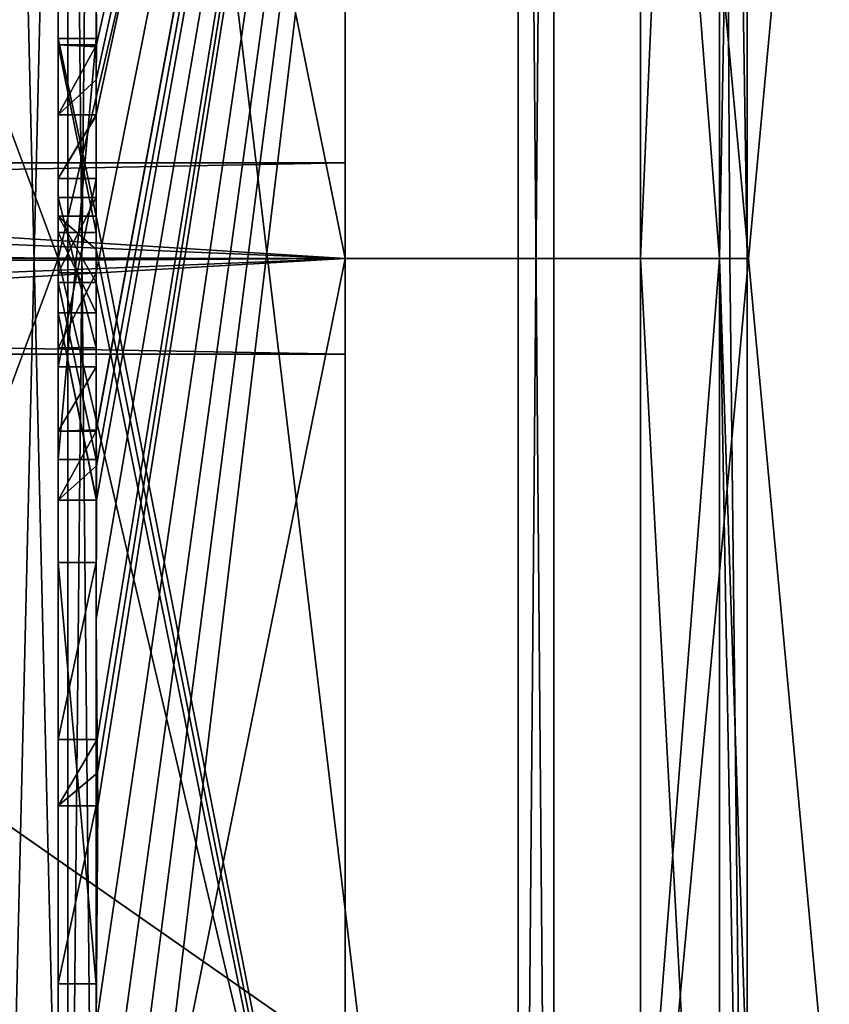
# Model space of a CAD drawing. Extents: x -23 to 700, y -1799 to -1.
# Tile 154 of 251: x -4.8 to -0.57, y -31.9 to -26.75. Entities that reach past the tile are written whole.
import ezdxf

# ---------------------------------------------------------------- set-up
doc = ezdxf.new("R2010")
doc.units = 0
doc.header["$LTSCALE"] = 54.754438
for name, color, linetype in [('1088', 7, 'CONTINUOUS'), ('1093', 7, 'CONTINUOUS'), ('1094', 7, 'CONTINUOUS'), ('1167', 7, 'CONTINUOUS'), ('1168', 7, 'CONTINUOUS'), ('1194', 7, 'CONTINUOUS'), ('1195', 7, 'CONTINUOUS'), ('1208', 7, 'CONTINUOUS'), ('1213', 7, 'CONTINUOUS'), ('1214', 7, 'CONTINUOUS'), ('1215', 7, 'CONTINUOUS'), ('1216', 7, 'CONTINUOUS'), ('1217', 7, 'CONTINUOUS'), ('1218', 7, 'CONTINUOUS'), ('1221', 7, 'CONTINUOUS'), ('1222', 7, 'CONTINUOUS'), ('1225', 7, 'CONTINUOUS'), ('1226', 7, 'CONTINUOUS'), ('1259', 7, 'CONTINUOUS'), ('1261', 7, 'CONTINUOUS'), ('1262', 7, 'CONTINUOUS'), ('1263', 7, 'CONTINUOUS'), ('1264', 7, 'CONTINUOUS'), ('1269', 7, 'CONTINUOUS'), ('1270', 7, 'CONTINUOUS'), ('1271', 7, 'CONTINUOUS'), ('1272', 7, 'CONTINUOUS'), ('1273', 7, 'CONTINUOUS'), ('1274', 7, 'CONTINUOUS'), ('1275', 7, 'CONTINUOUS'), ('1276', 7, 'CONTINUOUS'), ('1277', 7, 'CONTINUOUS'), ('1286', 7, 'CONTINUOUS'), ('1289', 7, 'CONTINUOUS'), ('1292', 7, 'CONTINUOUS'), ('1293', 7, 'CONTINUOUS'), ('1312', 7, 'CONTINUOUS'), ('1313', 7, 'CONTINUOUS'), ('1314', 7, 'CONTINUOUS'), ('1315', 7, 'CONTINUOUS'), ('1316', 7, 'CONTINUOUS'), ('1317', 7, 'CONTINUOUS'), ('1318', 7, 'CONTINUOUS'), ('1319', 7, 'CONTINUOUS'), ('1320', 7, 'CONTINUOUS'), ('1321', 7, 'CONTINUOUS'), ('1322', 7, 'CONTINUOUS'), ('1323', 7, 'CONTINUOUS'), ('1324', 7, 'CONTINUOUS'), ('1325', 7, 'CONTINUOUS'), ('1326', 7, 'CONTINUOUS'), ('1390', 7, 'CONTINUOUS')]:
    doc.layers.add(name, color=color, linetype=linetype)

msp = doc.modelspace()

# ---------------------------------------------------------------- linework, layer by layer
at = {"layer": '1088', "color": 7, "linetype": 'CONTINUOUS'}
for points in [[(-3.1, -21.6357, 6.3634), (-3.1, -28, 9), (-3.1, -21.6357, -6.3634), (-3.1, -21.6357, 6.3634)], [(-3.1, -21.6357, -6.3634), (-3.1, -28, 9), (-3.1, -27.5), (-3.1, -21.6357, -6.3634)], [(-3.1, -28, -9), (-3.1, -21.6357, -6.3634), (-3.1, -28, -0.5), (-3.1, -28, -9)], [(-3.1, -28, -0.5), (-3.1, -21.6357, -6.3634), (-3.1, -27.5), (-3.1, -28, -0.5)], [(-3.1, -27.5), (-3.1, -28, 9), (-3.1, -28, 0.5), (-3.1, -27.5)], [(-3.1, -28, 9), (-3.1, -34.3643, 6.3634), (-3.1, -28, 0.5), (-3.1, -28, 9)], [(-3.1, -34.3643, -6.3634), (-3.1, -28, -9), (-3.1, -34.3643, 6.3634), (-3.1, -34.3643, -6.3634)], [(-3.1, -34.3643, 6.3634), (-3.1, -28, -9), (-3.1, -28.5), (-3.1, -34.3643, 6.3634)], [(-3.1, -28.5), (-3.1, -28, -9), (-3.1, -28, -0.5), (-3.1, -28.5)], [(-3.1, -34.3643, 6.3634), (-3.1, -28.5), (-3.1, -28, 0.5), (-3.1, -34.3643, 6.3634)]]:
    msp.add_3dface(points, dxfattribs=at)
at = {"layer": '1093', "color": 7, "linetype": 'CONTINUOUS'}
for points in [[(-4.6, -28, 10.5), (-7.35, -28, 10.5), (-7.35, -35.4246, 7.4246), (-4.6, -28, 10.5)], [(-4.6, -35.4246, 7.4246), (-4.6, -28, 10.5), (-7.35, -35.4246, 7.4246), (-4.6, -35.4246, 7.4246)], [(-4.6, -28, -10.5), (-4.6, -35.4246, -7.4246), (-7.35, -28, -10.5), (-4.6, -28, -10.5)], [(-7.35, -28, -10.5), (-4.6, -35.4246, -7.4246), (-7.35, -35.4246, -7.4246), (-7.35, -28, -10.5)]]:
    msp.add_3dface(points, dxfattribs=at)
at = {"layer": '1094', "color": 7, "linetype": 'CONTINUOUS'}
for points in [[(-7.35, -28, 10.5), (-4.6, -28, 10.5), (-4.6, -20.5754, 7.4246), (-7.35, -28, 10.5)], [(-7.35, -28, 10.5), (-4.6, -20.5754, 7.4246), (-7.35, -20.5754, 7.4246), (-7.35, -28, 10.5)], [(-4.6, -28, -10.5), (-7.35, -28, -10.5), (-7.35, -20.5754, -7.4246), (-4.6, -28, -10.5)], [(-4.6, -28, -10.5), (-7.35, -20.5754, -7.4246), (-4.6, -20.5754, -7.4246), (-4.6, -28, -10.5)]]:
    msp.add_3dface(points, dxfattribs=at)
at = {"layer": '1167', "color": 7, "linetype": 'CONTINUOUS'}
for points in [[(-3.1, -34.3643, 6.3634), (-3.1, -28, 9), (-4.6, -35.4246, 7.4246), (-3.1, -34.3643, 6.3634)], [(-3.1, -28, 9), (-4.6, -28, 10.5), (-4.6, -35.4246, 7.4246), (-3.1, -28, 9)], [(-3.1, -28, -9), (-3.1, -34.3643, -6.3634), (-4.6, -28, -10.5), (-3.1, -28, -9)], [(-3.1, -34.3643, -6.3634), (-4.6, -35.4246, -7.4246), (-4.6, -28, -10.5), (-3.1, -34.3643, -6.3634)]]:
    msp.add_3dface(points, dxfattribs=at)
at = {"layer": '1168', "color": 7, "linetype": 'CONTINUOUS'}
for points in [[(-4.6, -28, 10.5), (-3.1, -21.6357, 6.3634), (-4.6, -20.5754, 7.4246), (-4.6, -28, 10.5)], [(-3.1, -21.6357, -6.3634), (-3.1, -28, -9), (-4.6, -20.5754, -7.4246), (-3.1, -21.6357, -6.3634)], [(-3.1, -28, -9), (-4.6, -28, -10.5), (-4.6, -20.5754, -7.4246), (-3.1, -28, -9)], [(-3.1, -28, 9), (-3.1, -21.6357, 6.3634), (-4.6, -28, 10.5), (-3.1, -28, 9)]]:
    msp.add_3dface(points, dxfattribs=at)
at = {"layer": '1194', "color": 7, "linetype": 'CONTINUOUS'}
for points in [[(-11.1145, -27.5), (-3.1, -28, 0.5), (-11.4816, -27.9815, 0.4995), (-11.1145, -27.5)], [(-3.1, -27.5), (-3.1, -28, 0.5), (-11.1145, -27.5), (-3.1, -27.5)], [(-3.1, -28, 0.5), (-11.6397, -28.3487, 0.3583), (-11.4816, -27.9815, 0.4995), (-3.1, -28, 0.5)], [(-3.1, -28, 0.5), (-3.1, -28.5), (-11.6397, -28.3487, 0.3583), (-3.1, -28, 0.5)], [(-3.1, -28.5), (-11.6752, -28.5), (-11.6397, -28.3487, 0.3583), (-3.1, -28.5)]]:
    msp.add_3dface(points, dxfattribs=at)
at = {"layer": '1195', "color": 7, "linetype": 'CONTINUOUS'}
for points in [[(-3.1, -28, -0.5), (-3.1, -27.5), (-11.2536, -27.6573, -0.3641), (-3.1, -28, -0.5)], [(-3.1, -27.5), (-11.1145, -27.5), (-11.2536, -27.6573, -0.3641), (-3.1, -27.5)], [(-3.1, -28, -0.5), (-11.2536, -27.6573, -0.3641), (-11.5182, -28.048, -0.4977), (-3.1, -28, -0.5)], [(-3.1, -28.5), (-3.1, -28, -0.5), (-11.6752, -28.5), (-3.1, -28.5)], [(-3.1, -28, -0.5), (-11.5182, -28.048, -0.4977), (-11.6752, -28.5), (-3.1, -28, -0.5)]]:
    msp.add_3dface(points, dxfattribs=at)
at = {"layer": '1208', "linetype": 'CONTINUOUS'}
for points in [[(-4.4, -35.5503, 16.45), (-4.4, -21.7364, 16.5), (-4.4, -20.4497, 16.45), (-4.4, -35.5503, 16.45)], [(-4.4, -26.85, -16.5), (-4.4, -29.0506, -16.5), (-4.4, -20.4497, -16.45), (-4.4, -26.85, -16.5)], [(-4.4, -20.4497, -16.45), (-4.4, -29.0506, -16.5), (-4.4, -35.5503, -16.45), (-4.4, -20.4497, -16.45)], [(-4.4, -26.85, -16.7828), (-4.4, -26.85, -16.5), (-4.4, -20.4497, -16.45), (-4.4, -26.85, -16.7828)], [(-4.4, -20.4802, -17.9917), (-4.4, -26.85, -16.7828), (-4.4, -20.4497, -16.45), (-4.4, -20.4802, -17.9917)], [(-4.4, -27.7791, -19.4994), (-4.4, -26.85, -16.7828), (-4.4, -20.4802, -17.9917), (-4.4, -27.7791, -19.4994)], [(-4.4, -22.1297, 16.5), (-4.4, -21.7364, 16.5), (-4.4, -35.5503, 16.45), (-4.4, -22.1297, 16.5)], [(-4.4, -23.5648, 16.5), (-4.4, -22.1297, 16.5), (-4.4, -35.5503, 16.45), (-4.4, -23.5648, 16.5)], [(-4.4, -23.9582, 16.5), (-4.4, -23.5648, 16.5), (-4.4, -35.5503, 16.45), (-4.4, -23.9582, 16.5)], [(-4.4, -25.8781, 16.5), (-4.4, -23.9582, 16.5), (-4.4, -35.5503, 16.45), (-4.4, -25.8781, 16.5)], [(-4.4, -26.2268, 16.5), (-4.4, -25.8781, 16.5), (-4.4, -35.5503, 16.45), (-4.4, -26.2268, 16.5)], [(-4.4, -26.2268, 19.4192), (-4.4, -26.2268, 16.5), (-4.4, -27.8639, 16.5), (-4.4, -26.2268, 19.4192)], [(-4.4, -27.8639, 16.5), (-4.4, -26.2268, 16.5), (-4.4, -35.5503, 16.45), (-4.4, -27.8639, 16.5)], [(-4.4, -26.5602, 19.4468), (-4.4, -26.2268, 19.4192), (-4.4, -27.8639, 16.5), (-4.4, -26.5602, 19.4468)], [(-4.4, -26.894, 19.4686), (-4.4, -26.5602, 19.4468), (-4.4, -27.8639, 16.5), (-4.4, -26.894, 19.4686)], [(-4.4, -27.7791, -16.7828), (-4.4, -26.85, -16.7828), (-4.4, -27.7791, -19.4994), (-4.4, -27.7791, -16.7828)], [(-4.4, -27.254, 19.4857), (-4.4, -27.5811, 18.4497), (-4.4, -28.0747, 19.4999), (-4.4, -27.254, 19.4857)], [(-4.4, -27.5811, 18.4497), (-4.4, -28.5656, 18.4497), (-4.4, -28.0747, 19.4999), (-4.4, -27.5811, 18.4497)], [(-4.4, -28.4656, 18.1456), (-4.4, -27.6811, 18.1456), (-4.4, -28.0744, 16.904), (-4.4, -28.4656, 18.1456)], [(-4.4, -28.2828, 16.5), (-4.4, -27.8639, 16.5), (-4.4, -35.5503, 16.45), (-4.4, -28.2828, 16.5)], [(-4.4, -28.5656, 18.4497), (-4.4, -28.8949, 19.4795), (-4.4, -28.0747, 19.4999), (-4.4, -28.5656, 18.4497)], [(-4.4, -28.1257, -19.4998), (-4.4, -35.6608, -17.9321), (-4.4, -28.1257, -16.7828), (-4.4, -28.1257, -19.4998)], [(-4.4, -28.1257, -16.7828), (-4.4, -35.6608, -17.9321), (-4.4, -29.0506, -16.7828), (-4.4, -28.1257, -16.7828)], [(-4.4, -29.2498, 19.4599), (-4.4, -28.2828, 16.5), (-4.4, -29.5882, 16.5), (-4.4, -29.2498, 19.4599)], [(-4.4, -29.5882, 16.5), (-4.4, -28.2828, 16.5), (-4.4, -35.5503, 16.45), (-4.4, -29.5882, 16.5)], [(-4.4, -29.0506, -16.7828), (-4.4, -35.6608, -17.9321), (-4.4, -29.0506, -16.5), (-4.4, -29.0506, -16.7828)], [(-4.4, -29.0506, -16.5), (-4.4, -35.6608, -17.9321), (-4.4, -35.5503, -16.45), (-4.4, -29.0506, -16.5)], [(-4.4, -29.8827, 19.4089), (-4.4, -29.2498, 19.4599), (-4.4, -29.5882, 16.7828), (-4.4, -29.8827, 19.4089)], [(-4.4, -29.5882, 16.7828), (-4.4, -29.2498, 19.4599), (-4.4, -29.5882, 16.5), (-4.4, -29.5882, 16.7828)], [(-4.4, -30.5131, 16.7828), (-4.4, -29.8827, 19.4089), (-4.4, -29.5882, 16.7828), (-4.4, -30.5131, 16.7828)], [(-4.4, -31.7888, 16.5), (-4.4, -29.5882, 16.5), (-4.4, -35.5503, 16.45), (-4.4, -31.7888, 16.5)], [(-4.4, -30.5131, 19.3374), (-4.4, -29.8827, 19.4089), (-4.4, -30.5131, 16.7828), (-4.4, -30.5131, 19.3374)], [(-4.4, -30.8597, 16.7828), (-4.4, -31.7888, 16.7828), (-4.4, -30.8597, 19.2892), (-4.4, -30.8597, 16.7828)], [(-4.4, -30.8597, 19.2892), (-4.4, -31.7888, 16.7828), (-4.4, -32.0042, 19.0844), (-4.4, -30.8597, 19.2892)], [(-4.4, -31.7888, 16.7828), (-4.4, -31.7888, 16.5), (-4.4, -32.6371, 16.5), (-4.4, -31.7888, 16.7828)], [(-4.4, -32.6371, 16.5), (-4.4, -31.7888, 16.5), (-4.4, -35.5503, 16.45), (-4.4, -32.6371, 16.5)], [(-4.4, -32.0042, 19.0844), (-4.4, -31.7888, 16.7828), (-4.4, -32.6371, 16.5), (-4.4, -32.0042, 19.0844)]]:
    msp.add_3dface(points, dxfattribs=at)
at = {"layer": '1213', "linetype": 'CONTINUOUS'}
for points in [[(-2.1949, -38.9913, -19.0374), (-4.4, -20.4802, -17.9917), (-2.1949, -17.0087, -19.0374), (-2.1949, -38.9913, -19.0374)], [(-4.4, -27.7791, -19.4994), (-4.4, -20.4802, -17.9917), (-2.1949, -38.9913, -19.0374), (-4.4, -27.7791, -19.4994)], [(-4.4, -27.9524, -19.5), (-4.4, -27.7791, -19.4994), (-2.1949, -38.9913, -19.0374), (-4.4, -27.9524, -19.5)], [(-4.4, -28.1257, -19.4998), (-4.4, -27.9524, -19.5), (-2.1949, -38.9913, -19.0374), (-4.4, -28.1257, -19.4998)], [(-4.4, -35.6608, -17.9321), (-4.4, -28.1257, -19.4998), (-2.1949, -38.9913, -19.0374), (-4.4, -35.6608, -17.9321)]]:
    msp.add_3dface(points, dxfattribs=at)
at = {"layer": '1214', "linetype": 'CONTINUOUS'}
for points in [[(-4.4, -28.0747, 19.4999), (-4.4, -28.8949, 19.4795), (-2.1949, -17.0087, 19.0374), (-4.4, -28.0747, 19.4999)], [(-2.1949, -17.0087, 19.0374), (-4.4, -28.8949, 19.4795), (-4.4, -28.8982, 19.4897), (-2.1949, -17.0087, 19.0374)], [(-4.4, -28.0747, 19.4999), (-2.1949, -17.0087, 19.0374), (-4.4, -27.2495, 19.5), (-4.4, -28.0747, 19.4999)], [(-2.1949, -17.0087, 19.0374), (-4.4, -26.5602, 19.4468), (-4.3998, -26.8838, 19.5), (-2.1949, -17.0087, 19.0374)], [(-2.1949, -17.0087, 19.0374), (-4.4, -29.8827, 19.4089), (-4.3948, -30.5131, 19.5), (-2.1949, -17.0087, 19.0374)], [(-4.4, -29.8827, 19.4089), (-2.1949, -17.0087, 19.0374), (-4.3997, -29.2629, 19.5), (-4.4, -29.8827, 19.4089)], [(-2.1949, -17.0087, 19.0374), (-4.4, -32.0042, 19.0844), (-4.3401, -32.6371, 19.5), (-2.1949, -17.0087, 19.0374)], [(-4.4, -32.0042, 19.0844), (-2.1949, -17.0087, 19.0374), (-4.3913, -30.8597, 19.5), (-4.4, -32.0042, 19.0844)], [(-4.3999, -28.9015, 19.5), (-2.1949, -17.0087, 19.0374), (-4.4, -28.8982, 19.4897), (-4.3999, -28.9015, 19.5)], [(-4.4, -27.2495, 19.5), (-2.1949, -17.0087, 19.0374), (-4.3999, -27.0666, 19.5), (-4.4, -27.2495, 19.5)], [(-4.3998, -29.0822, 19.5), (-2.1949, -17.0087, 19.0374), (-4.3999, -28.9015, 19.5), (-4.3998, -29.0822, 19.5)], [(-4.3999, -27.0666, 19.5), (-2.1949, -17.0087, 19.0374), (-4.3998, -26.8838, 19.5), (-4.3999, -27.0666, 19.5)], [(-4.3997, -29.2629, 19.5), (-2.1949, -17.0087, 19.0374), (-4.3998, -29.0822, 19.5), (-4.3997, -29.2629, 19.5)], [(-4.3932, -30.6867, 19.5), (-2.1949, -17.0087, 19.0374), (-4.3948, -30.5131, 19.5), (-4.3932, -30.6867, 19.5)], [(-4.3913, -30.8597, 19.5), (-2.1949, -17.0087, 19.0374), (-4.3932, -30.6867, 19.5), (-4.3913, -30.8597, 19.5)], [(-4.2952, -33.3336, 19.5), (-2.1949, -17.0087, 19.0374), (-4.3401, -32.6371, 19.5), (-4.2952, -33.3336, 19.5)], [(-4.2315, -34, 19.5), (-2.1949, -17.0087, 19.0374), (-4.2952, -33.3336, 19.5), (-4.2315, -34, 19.5)], [(-2.1949, -38.9913, 19.0374), (-2.1949, -17.0087, 19.0374), (-4.2315, -34, 19.5), (-2.1949, -38.9913, 19.0374)], [(-4.4, -26.5602, 19.4468), (-4.4, -26.894, 19.4686), (-4.3999, -26.8889, 19.4843), (-4.4, -26.5602, 19.4468)], [(-4.3998, -26.8838, 19.5), (-4.4, -26.5602, 19.4468), (-4.3999, -26.8889, 19.4843), (-4.3998, -26.8838, 19.5)], [(-4.4, -27.254, 19.4857), (-4.4, -28.0747, 19.4999), (-4.4, -27.2495, 19.5), (-4.4, -27.254, 19.4857)], [(-4.4, -29.2498, 19.4599), (-4.4, -29.8827, 19.4089), (-4.3999, -29.2564, 19.48), (-4.4, -29.2498, 19.4599)], [(-4.3999, -29.2564, 19.48), (-4.4, -29.8827, 19.4089), (-4.3997, -29.2629, 19.5), (-4.3999, -29.2564, 19.48)], [(-4.4, -29.8827, 19.4089), (-4.4, -30.5131, 19.3374), (-4.3987, -30.5131, 19.4187), (-4.4, -29.8827, 19.4089)], [(-4.3948, -30.5131, 19.5), (-4.4, -29.8827, 19.4089), (-4.3987, -30.5131, 19.4187), (-4.3948, -30.5131, 19.5)], [(-4.4, -30.8597, 19.2892), (-4.4, -32.0042, 19.0844), (-4.3913, -30.8597, 19.5), (-4.4, -30.8597, 19.2892)], [(-4.3978, -30.8597, 19.3947), (-4.4, -30.8597, 19.2892), (-4.3913, -30.8597, 19.5), (-4.3978, -30.8597, 19.3947)]]:
    msp.add_3dface(points, dxfattribs=at)
at = {"layer": '1215', "linetype": 'CONTINUOUS'}
for points in [[(-2.0094, -38.9849, 19.0264), (0, -17.2786, 18.5712), (-2.0094, -17.0151, 19.0264), (-2.0094, -38.9849, 19.0264)], [(0, -38.7214, 18.5712), (0, -17.2786, 18.5712), (-2.0094, -38.9849, 19.0264), (0, -38.7214, 18.5712)]]:
    msp.add_3dface(points, dxfattribs=at)
at = {"layer": '1216', "linetype": 'CONTINUOUS'}
for points in [[(0, -17.2786, -18.5712), (0, -38.7214, -18.5712), (-2.0094, -17.0151, -19.0264), (0, -17.2786, -18.5712)], [(-2.0094, -17.0151, -19.0264), (0, -38.7214, -18.5712), (-2.0094, -38.9849, -19.0264), (-2.0094, -17.0151, -19.0264)]]:
    msp.add_3dface(points, dxfattribs=at)
at = {"layer": '1217', "linetype": 'CONTINUOUS'}
for points in [[(-1.5562, -22.7321, -5.2679), (-1.5562, -28, -7.45), (-1.1443, -18.6429, -5.4023), (-1.5562, -22.7321, -5.2679)], [(-1.5562, -28, -7.45), (-1.1443, -28, -10.8047), (-1.1443, -18.6429, -5.4023), (-1.5562, -28, -7.45)], [(-1.1443, -28, 10.8047), (-1.5562, -22.7321, 5.2679), (-1.1443, -18.6429, 5.4023), (-1.1443, -28, 10.8047)], [(-1.5562, -28, 7.45), (-1.5562, -22.7321, 5.2679), (-1.1443, -28, 10.8047), (-1.5562, -28, 7.45)]]:
    msp.add_3dface(points, dxfattribs=at)
at = {"layer": '1218', "linetype": 'CONTINUOUS'}
for points in [[(-1.5562, -28, -7.45), (-1.5562, -33.2679, -5.2679), (-1.1443, -28, -10.8047), (-1.5562, -28, -7.45)], [(-1.1443, -28, -10.8047), (-1.5562, -33.2679, -5.2679), (-1.1443, -35.64, -7.6401), (-1.1443, -28, -10.8047)], [(-1.5562, -33.2679, 5.2679), (-1.5562, -28, 7.45), (-1.1443, -35.64, 7.6401), (-1.5562, -33.2679, 5.2679)], [(-1.5562, -28, 7.45), (-1.1443, -28, 10.8047), (-1.1443, -35.64, 7.6401), (-1.5562, -28, 7.45)]]:
    msp.add_3dface(points, dxfattribs=at)
at = {"layer": '1221', "linetype": 'CONTINUOUS'}
for points in [[(-2.1949, -38.9913, -19.0374), (-2.1949, -17.0087, -19.0374), (-2.0094, -38.9849, -19.0264), (-2.1949, -38.9913, -19.0374)], [(-2.1949, -17.0087, -19.0374), (-2.0094, -17.0151, -19.0264), (-2.0094, -38.9849, -19.0264), (-2.1949, -17.0087, -19.0374)]]:
    msp.add_3dface(points, dxfattribs=at)
at = {"layer": '1222', "linetype": 'CONTINUOUS'}
for points in [[(-2.1949, -17.0087, 19.0374), (-2.1949, -38.9913, 19.0374), (-2.0094, -17.0151, 19.0264), (-2.1949, -17.0087, 19.0374)], [(-2.1949, -38.9913, 19.0374), (-2.0094, -38.9849, 19.0264), (-2.0094, -17.0151, 19.0264), (-2.1949, -38.9913, 19.0374)]]:
    msp.add_3dface(points, dxfattribs=at)
at = {"layer": '1225', "linetype": 'CONTINUOUS'}
for points in [[(-9.1, -20.55), (-9.1, -28.0008, -7.45), (-1.5562, -20.55), (-9.1, -20.55)], [(-1.5562, -20.55), (-9.1, -28.0008, -7.45), (-1.5562, -22.7321, -5.2679), (-1.5562, -20.55)], [(-9.1, -28.0008, -7.45), (-1.5562, -28, -7.45), (-1.5562, -22.7321, -5.2679), (-9.1, -28.0008, -7.45)], [(-1.5562, -33.2679, -5.2679), (-1.5562, -28, -7.45), (-9.1, -28.0008, -7.45), (-1.5562, -33.2679, -5.2679)], [(-9.1, -35.45), (-1.5562, -33.2679, -5.2679), (-9.1, -28.0008, -7.45), (-9.1, -35.45)]]:
    msp.add_3dface(points, dxfattribs=at)
at = {"layer": '1226', "linetype": 'CONTINUOUS'}
for points in [[(-9.1, -27.9992, 7.45), (-9.1, -20.55), (-1.5562, -22.7321, 5.2679), (-9.1, -27.9992, 7.45)], [(-1.5562, -28, 7.45), (-9.1, -27.9992, 7.45), (-1.5562, -22.7321, 5.2679), (-1.5562, -28, 7.45)], [(-1.5562, -35.45), (-9.1, -35.45), (-9.1, -27.9992, 7.45), (-1.5562, -35.45)], [(-1.5562, -35.45), (-9.1, -27.9992, 7.45), (-1.5562, -33.2679, 5.2679), (-1.5562, -35.45)], [(-1.5562, -33.2679, 5.2679), (-9.1, -27.9992, 7.45), (-1.5562, -28, 7.45), (-1.5562, -33.2679, 5.2679)]]:
    msp.add_3dface(points, dxfattribs=at)
at = {"layer": '1259', "linetype": 'CONTINUOUS'}
for points in [[(-4.6, -26.8838, 19.5), (-4.6, -27.8639, 16.5), (-4.6, -27.2495, 19.5), (-4.6, -26.8838, 19.5)], [(-4.6, -27.2495, 19.5), (-4.6, -27.8639, 16.5), (-4.6, -27.5811, 18.4497), (-4.6, -27.2495, 19.5)], [(-4.6, -27.5811, 18.4497), (-4.6, -27.8639, 16.5), (-4.6, -27.6811, 18.1456), (-4.6, -27.5811, 18.4497)], [(-4.6, -28.5656, 18.4497), (-4.6, -27.5811, 18.4497), (-4.6, -28.4656, 18.1456), (-4.6, -28.5656, 18.4497)], [(-4.6, -28.4656, 18.1456), (-4.6, -27.5811, 18.4497), (-4.6, -27.6811, 18.1456), (-4.6, -28.4656, 18.1456)], [(-4.6, -27.6811, 18.1456), (-4.6, -27.8639, 16.5), (-4.6, -28.0744, 16.904), (-4.6, -27.6811, 18.1456)], [(-4.6, -27.8639, 16.5), (-4.6, -28.2828, 16.5), (-4.6, -28.0744, 16.904), (-4.6, -27.8639, 16.5)], [(-4.6, -28.2828, 16.5), (-4.6, -28.4656, 18.1456), (-4.6, -28.0744, 16.904), (-4.6, -28.2828, 16.5)], [(-4.6, -28.2828, 16.5), (-4.6, -29.2629, 19.5), (-4.6, -28.4656, 18.1456), (-4.6, -28.2828, 16.5)], [(-4.6, -29.2629, 19.5), (-4.6, -28.5656, 18.4497), (-4.6, -28.4656, 18.1456), (-4.6, -29.2629, 19.5)], [(-4.6, -28.9015, 19.5), (-4.6, -28.5656, 18.4497), (-4.6, -29.2629, 19.5), (-4.6, -28.9015, 19.5)], [(-4.6, -29.5882, 16.7828), (-4.6, -29.5882, 16.5), (-4.6, -31.7888, 16.5), (-4.6, -29.5882, 16.7828)], [(-4.6, -30.5131, 16.7828), (-4.6, -29.5882, 16.7828), (-4.6, -31.7888, 16.5), (-4.6, -30.5131, 16.7828)], [(-4.6, -30.5131, 19.5), (-4.6, -30.5131, 16.7828), (-4.6, -30.8597, 16.7828), (-4.6, -30.5131, 19.5)], [(-4.6, -30.8597, 16.7828), (-4.6, -30.5131, 16.7828), (-4.6, -31.7888, 16.5), (-4.6, -30.8597, 16.7828)], [(-4.6, -30.8597, 19.5), (-4.6, -30.5131, 19.5), (-4.6, -30.8597, 16.7828), (-4.6, -30.8597, 19.5)], [(-4.6, -31.7888, 16.7828), (-4.6, -30.8597, 16.7828), (-4.6, -31.7888, 16.5), (-4.6, -31.7888, 16.7828)]]:
    msp.add_3dface(points, dxfattribs=at)
at = {"layer": '1261', "linetype": 'CONTINUOUS'}
for points in [[(-4.4, -29.5882, 16.7828), (-4.4, -29.5882, 16.5), (-4.6, -29.5882, 16.7828), (-4.4, -29.5882, 16.7828)], [(-4.4, -29.5882, 16.5), (-4.6, -29.5882, 16.5), (-4.6, -29.5882, 16.7828), (-4.4, -29.5882, 16.5)]]:
    msp.add_3dface(points, dxfattribs=at)
at = {"layer": '1262', "linetype": 'CONTINUOUS'}
for points in [[(-4.4, -27.8639, 16.5), (-4.4, -28.2828, 16.5), (-4.6, -27.8639, 16.5), (-4.4, -27.8639, 16.5)], [(-4.6, -27.8639, 16.5), (-4.4, -28.2828, 16.5), (-4.6, -28.2828, 16.5), (-4.6, -27.8639, 16.5)]]:
    msp.add_3dface(points, dxfattribs=at)
at = {"layer": '1263', "linetype": 'CONTINUOUS'}
for points in [[(-4.4, -26.894, 19.4686), (-4.4, -27.8639, 16.5), (-4.6, -26.8838, 19.5), (-4.4, -26.894, 19.4686)], [(-4.3999, -26.8889, 19.4843), (-4.4, -26.894, 19.4686), (-4.6, -26.8838, 19.5), (-4.3999, -26.8889, 19.4843)], [(-4.4, -27.8639, 16.5), (-4.6, -27.8639, 16.5), (-4.6, -26.8838, 19.5), (-4.4, -27.8639, 16.5)], [(-4.3998, -26.8838, 19.5), (-4.3999, -26.8889, 19.4843), (-4.6, -26.8838, 19.5), (-4.3998, -26.8838, 19.5)]]:
    msp.add_3dface(points, dxfattribs=at)
at = {"layer": '1264', "linetype": 'CONTINUOUS'}
for points in [[(-4.4, -27.6811, 18.1456), (-4.4, -28.4656, 18.1456), (-4.6, -27.6811, 18.1456), (-4.4, -27.6811, 18.1456)], [(-4.4, -28.4656, 18.1456), (-4.6, -28.4656, 18.1456), (-4.6, -27.6811, 18.1456), (-4.4, -28.4656, 18.1456)]]:
    msp.add_3dface(points, dxfattribs=at)
at = {"layer": '1269', "linetype": 'CONTINUOUS'}
for points in [[(-4.6, -27.7791, -16.7828), (-4.6, -29.0506, -16.5), (-4.6, -26.85, -16.7828), (-4.6, -27.7791, -16.7828)], [(-4.6, -26.85, -16.7828), (-4.6, -29.0506, -16.5), (-4.6, -26.85, -16.5), (-4.6, -26.85, -16.7828)], [(-4.6, -28.1257, -16.7828), (-4.6, -29.0506, -16.5), (-4.6, -27.7791, -16.7828), (-4.6, -28.1257, -16.7828)], [(-4.6, -28.1257, -19.5), (-4.6, -28.1257, -16.7828), (-4.6, -27.7791, -19.5), (-4.6, -28.1257, -19.5)], [(-4.6, -27.7791, -19.5), (-4.6, -28.1257, -16.7828), (-4.6, -27.7791, -16.7828), (-4.6, -27.7791, -19.5)], [(-4.6, -29.0506, -16.7828), (-4.6, -29.0506, -16.5), (-4.6, -28.1257, -16.7828), (-4.6, -29.0506, -16.7828)]]:
    msp.add_3dface(points, dxfattribs=at)
at = {"layer": '1270', "linetype": 'CONTINUOUS'}
for points in [[(-4.4, -28.1257, -16.7828), (-4.4, -29.0506, -16.7828), (-4.6, -28.1257, -16.7828), (-4.4, -28.1257, -16.7828)], [(-4.4, -29.0506, -16.7828), (-4.6, -29.0506, -16.7828), (-4.6, -28.1257, -16.7828), (-4.4, -29.0506, -16.7828)]]:
    msp.add_3dface(points, dxfattribs=at)
at = {"layer": '1271', "linetype": 'CONTINUOUS'}
for points in [[(-4.4, -28.1257, -19.4998), (-4.4, -28.1257, -16.7828), (-4.6, -28.1257, -19.5), (-4.4, -28.1257, -19.4998)], [(-4.4, -28.1257, -16.7828), (-4.6, -28.1257, -16.7828), (-4.6, -28.1257, -19.5), (-4.4, -28.1257, -16.7828)]]:
    msp.add_3dface(points, dxfattribs=at)
at = {"layer": '1272', "linetype": 'CONTINUOUS'}
for points in [[(-4.4, -27.9524, -19.5), (-4.4, -28.1257, -19.4998), (-4.6, -27.7791, -19.5), (-4.4, -27.9524, -19.5)], [(-4.4, -28.1257, -19.4998), (-4.6, -28.1257, -19.5), (-4.6, -27.7791, -19.5), (-4.4, -28.1257, -19.4998)], [(-4.4, -27.7791, -19.4994), (-4.4, -27.9524, -19.5), (-4.6, -27.7791, -19.5), (-4.4, -27.7791, -19.4994)]]:
    msp.add_3dface(points, dxfattribs=at)
at = {"layer": '1273', "linetype": 'CONTINUOUS'}
for points in [[(-4.4, -27.7791, -16.7828), (-4.4, -27.7791, -19.4994), (-4.6, -27.7791, -16.7828), (-4.4, -27.7791, -16.7828)], [(-4.4, -27.7791, -19.4994), (-4.6, -27.7791, -19.5), (-4.6, -27.7791, -16.7828), (-4.4, -27.7791, -19.4994)]]:
    msp.add_3dface(points, dxfattribs=at)
at = {"layer": '1274', "linetype": 'CONTINUOUS'}
for points in [[(-4.4, -26.85, -16.7828), (-4.4, -27.7791, -16.7828), (-4.6, -26.85, -16.7828), (-4.4, -26.85, -16.7828)], [(-4.4, -27.7791, -16.7828), (-4.6, -27.7791, -16.7828), (-4.6, -26.85, -16.7828), (-4.4, -27.7791, -16.7828)]]:
    msp.add_3dface(points, dxfattribs=at)
at = {"layer": '1275', "linetype": 'CONTINUOUS'}
for points in [[(-4.4, -26.85, -16.5), (-4.4, -26.85, -16.7828), (-4.6, -26.85, -16.5), (-4.4, -26.85, -16.5)], [(-4.4, -26.85, -16.7828), (-4.6, -26.85, -16.7828), (-4.6, -26.85, -16.5), (-4.4, -26.85, -16.7828)]]:
    msp.add_3dface(points, dxfattribs=at)
at = {"layer": '1276', "linetype": 'CONTINUOUS'}
for points in [[(-4.4, -29.0506, -16.5), (-4.4, -26.85, -16.5), (-4.6, -29.0506, -16.5), (-4.4, -29.0506, -16.5)], [(-4.6, -29.0506, -16.5), (-4.4, -26.85, -16.5), (-4.6, -26.85, -16.5), (-4.6, -29.0506, -16.5)]]:
    msp.add_3dface(points, dxfattribs=at)
at = {"layer": '1277', "linetype": 'CONTINUOUS'}
for points in [[(-4.4, -29.0506, -16.7828), (-4.4, -29.0506, -16.5), (-4.6, -29.0506, -16.7828), (-4.4, -29.0506, -16.7828)], [(-4.4, -29.0506, -16.5), (-4.6, -29.0506, -16.5), (-4.6, -29.0506, -16.7828), (-4.4, -29.0506, -16.5)]]:
    msp.add_3dface(points, dxfattribs=at)
at = {"layer": '1286', "linetype": 'CONTINUOUS'}
for points in [[(-4.4, -35.5503, 16.45), (-4.4, -20.4497, 16.45), (-4.549, -20.5279, 16.094), (-4.4, -35.5503, 16.45)], [(-4.549, -20.5279, 16.094), (-4.9, -20.5597, 15.95), (-4.549, -35.4721, 16.094), (-4.549, -20.5279, 16.094)], [(-4.4, -35.5503, 16.45), (-4.549, -20.5279, 16.094), (-4.549, -35.4721, 16.094), (-4.4, -35.5503, 16.45)], [(-4.9, -20.5597, 15.95), (-4.9, -35.4403, 15.95), (-4.549, -35.4721, 16.094), (-4.9, -20.5597, 15.95)]]:
    msp.add_3dface(points, dxfattribs=at)
at = {"layer": '1289', "linetype": 'CONTINUOUS'}
for points in [[(-4.4, -20.4497, -16.45), (-4.4, -35.5503, -16.45), (-4.549, -35.4721, -16.094), (-4.4, -20.4497, -16.45)], [(-4.4, -20.4497, -16.45), (-4.549, -35.4721, -16.094), (-4.549, -20.5279, -16.094), (-4.4, -20.4497, -16.45)], [(-4.9, -35.4403, -15.95), (-4.9, -20.5597, -15.95), (-4.549, -20.5279, -16.094), (-4.9, -35.4403, -15.95)], [(-4.549, -35.4721, -16.094), (-4.9, -35.4403, -15.95), (-4.549, -20.5279, -16.094), (-4.549, -35.4721, -16.094)]]:
    msp.add_3dface(points, dxfattribs=at)
at = {"layer": '1292', "linetype": 'CONTINUOUS'}
for points in [[(-1, -28, 11.3877), (-1.1443, -18.6429, 5.4023), (-1, -17.4795, 4.3586), (-1, -28, 11.3877)], [(-1.1443, -18.6429, -5.4023), (-1.1443, -28, -10.8047), (-1, -19.9478, -8.0522), (-1.1443, -18.6429, -5.4023)], [(-1.1443, -28, 10.8047), (-1.1443, -18.6429, 5.4023), (-1.0897, -28, 11.1005), (-1.1443, -28, 10.8047)], [(-1.1443, -18.6429, 5.4023), (-1, -28, 11.3877), (-1.0897, -28, 11.1005), (-1.1443, -18.6429, 5.4023)], [(-1, -19.9478, -8.0522), (-1.1443, -28, -10.8047), (-1, -32.3586, -10.5205), (-1, -19.9478, -8.0522)], [(-1.1443, -28, -10.8047), (-1.1443, -35.64, -7.6401), (-1, -32.3586, -10.5205), (-1.1443, -28, -10.8047)]]:
    msp.add_3dface(points, dxfattribs=at)
at = {"layer": '1293', "linetype": 'CONTINUOUS'}
for points in [[(-1.1443, -35.64, 7.6401), (-1.1443, -28, 10.8047), (-1, -36.0523, 8.0523), (-1.1443, -35.64, 7.6401)], [(-1, -36.0523, 8.0523), (-1.1443, -28, 10.8047), (-1.0897, -28, 11.1005), (-1, -36.0523, 8.0523)], [(-1, -28, 11.3877), (-1, -36.0523, 8.0523), (-1.0897, -28, 11.1005), (-1, -28, 11.3877)]]:
    msp.add_3dface(points, dxfattribs=at)
at = {"layer": '1312', "linetype": 'CONTINUOUS'}
for points in [[(-4.4, -29.5882, 16.5), (-4.4, -31.7888, 16.5), (-4.6, -29.5882, 16.5), (-4.4, -29.5882, 16.5)], [(-4.6, -29.5882, 16.5), (-4.4, -31.7888, 16.5), (-4.6, -31.7888, 16.5), (-4.6, -29.5882, 16.5)]]:
    msp.add_3dface(points, dxfattribs=at)
at = {"layer": '1313', "linetype": 'CONTINUOUS'}
for points in [[(-4.4, -31.7888, 16.5), (-4.4, -31.7888, 16.7828), (-4.6, -31.7888, 16.5), (-4.4, -31.7888, 16.5)], [(-4.4, -31.7888, 16.7828), (-4.6, -31.7888, 16.7828), (-4.6, -31.7888, 16.5), (-4.4, -31.7888, 16.7828)]]:
    msp.add_3dface(points, dxfattribs=at)
at = {"layer": '1314', "linetype": 'CONTINUOUS'}
for points in [[(-4.4, -31.7888, 16.7828), (-4.4, -30.8597, 16.7828), (-4.6, -31.7888, 16.7828), (-4.4, -31.7888, 16.7828)], [(-4.4, -30.8597, 16.7828), (-4.6, -30.8597, 16.7828), (-4.6, -31.7888, 16.7828), (-4.4, -30.8597, 16.7828)]]:
    msp.add_3dface(points, dxfattribs=at)
at = {"layer": '1315', "linetype": 'CONTINUOUS'}
for points in [[(-4.4, -30.8597, 16.7828), (-4.4, -30.8597, 19.2892), (-4.6, -30.8597, 16.7828), (-4.4, -30.8597, 16.7828)], [(-4.4, -30.8597, 19.2892), (-4.3978, -30.8597, 19.3947), (-4.6, -30.8597, 16.7828), (-4.4, -30.8597, 19.2892)], [(-4.3978, -30.8597, 19.3947), (-4.3913, -30.8597, 19.5), (-4.6, -30.8597, 16.7828), (-4.3978, -30.8597, 19.3947)], [(-4.3913, -30.8597, 19.5), (-4.6, -30.8597, 19.5), (-4.6, -30.8597, 16.7828), (-4.3913, -30.8597, 19.5)]]:
    msp.add_3dface(points, dxfattribs=at)
at = {"layer": '1316', "linetype": 'CONTINUOUS'}
for points in [[(-4.3932, -30.6867, 19.5), (-4.3948, -30.5131, 19.5), (-4.6, -30.8597, 19.5), (-4.3932, -30.6867, 19.5)], [(-4.3948, -30.5131, 19.5), (-4.6, -30.5131, 19.5), (-4.6, -30.8597, 19.5), (-4.3948, -30.5131, 19.5)], [(-4.3913, -30.8597, 19.5), (-4.3932, -30.6867, 19.5), (-4.6, -30.8597, 19.5), (-4.3913, -30.8597, 19.5)]]:
    msp.add_3dface(points, dxfattribs=at)
at = {"layer": '1317', "linetype": 'CONTINUOUS'}
for points in [[(-4.4, -30.5131, 19.3374), (-4.4, -30.5131, 16.7828), (-4.6, -30.5131, 19.5), (-4.4, -30.5131, 19.3374)], [(-4.3987, -30.5131, 19.4187), (-4.4, -30.5131, 19.3374), (-4.6, -30.5131, 19.5), (-4.3987, -30.5131, 19.4187)], [(-4.4, -30.5131, 16.7828), (-4.6, -30.5131, 16.7828), (-4.6, -30.5131, 19.5), (-4.4, -30.5131, 16.7828)], [(-4.3948, -30.5131, 19.5), (-4.3987, -30.5131, 19.4187), (-4.6, -30.5131, 19.5), (-4.3948, -30.5131, 19.5)]]:
    msp.add_3dface(points, dxfattribs=at)
at = {"layer": '1318', "linetype": 'CONTINUOUS'}
for points in [[(-4.4, -30.5131, 16.7828), (-4.4, -29.5882, 16.7828), (-4.6, -30.5131, 16.7828), (-4.4, -30.5131, 16.7828)], [(-4.4, -29.5882, 16.7828), (-4.6, -29.5882, 16.7828), (-4.6, -30.5131, 16.7828), (-4.4, -29.5882, 16.7828)]]:
    msp.add_3dface(points, dxfattribs=at)
at = {"layer": '1319', "linetype": 'CONTINUOUS'}
for points in [[(-4.4, -28.2828, 16.5), (-4.4, -29.2498, 19.4599), (-4.6, -28.2828, 16.5), (-4.4, -28.2828, 16.5)], [(-4.4, -29.2498, 19.4599), (-4.3999, -29.2564, 19.48), (-4.6, -28.2828, 16.5), (-4.4, -29.2498, 19.4599)], [(-4.3999, -29.2564, 19.48), (-4.3997, -29.2629, 19.5), (-4.6, -28.2828, 16.5), (-4.3999, -29.2564, 19.48)], [(-4.3997, -29.2629, 19.5), (-4.6, -29.2629, 19.5), (-4.6, -28.2828, 16.5), (-4.3997, -29.2629, 19.5)]]:
    msp.add_3dface(points, dxfattribs=at)
at = {"layer": '1320', "linetype": 'CONTINUOUS'}
for points in [[(-4.3998, -29.0822, 19.5), (-4.3999, -28.9015, 19.5), (-4.6, -29.2629, 19.5), (-4.3998, -29.0822, 19.5)], [(-4.3999, -28.9015, 19.5), (-4.6, -28.9015, 19.5), (-4.6, -29.2629, 19.5), (-4.3999, -28.9015, 19.5)], [(-4.3997, -29.2629, 19.5), (-4.3998, -29.0822, 19.5), (-4.6, -29.2629, 19.5), (-4.3997, -29.2629, 19.5)]]:
    msp.add_3dface(points, dxfattribs=at)
at = {"layer": '1321', "linetype": 'CONTINUOUS'}
for points in [[(-4.4, -28.8949, 19.4795), (-4.4, -28.5656, 18.4497), (-4.6, -28.9015, 19.5), (-4.4, -28.8949, 19.4795)], [(-4.4, -28.5656, 18.4497), (-4.6, -28.5656, 18.4497), (-4.6, -28.9015, 19.5), (-4.4, -28.5656, 18.4497)], [(-4.4, -28.8982, 19.4897), (-4.4, -28.8949, 19.4795), (-4.6, -28.9015, 19.5), (-4.4, -28.8982, 19.4897)], [(-4.3999, -28.9015, 19.5), (-4.4, -28.8982, 19.4897), (-4.6, -28.9015, 19.5), (-4.3999, -28.9015, 19.5)]]:
    msp.add_3dface(points, dxfattribs=at)
at = {"layer": '1322', "linetype": 'CONTINUOUS'}
for points in [[(-4.4, -28.5656, 18.4497), (-4.4, -27.5811, 18.4497), (-4.6, -28.5656, 18.4497), (-4.4, -28.5656, 18.4497)], [(-4.4, -27.5811, 18.4497), (-4.6, -27.5811, 18.4497), (-4.6, -28.5656, 18.4497), (-4.4, -27.5811, 18.4497)]]:
    msp.add_3dface(points, dxfattribs=at)
at = {"layer": '1323', "linetype": 'CONTINUOUS'}
for points in [[(-4.4, -27.254, 19.4857), (-4.4, -27.2495, 19.5), (-4.6, -27.5811, 18.4497), (-4.4, -27.254, 19.4857)], [(-4.4, -27.2495, 19.5), (-4.6, -27.2495, 19.5), (-4.6, -27.5811, 18.4497), (-4.4, -27.2495, 19.5)], [(-4.4, -27.5811, 18.4497), (-4.4, -27.254, 19.4857), (-4.6, -27.5811, 18.4497), (-4.4, -27.5811, 18.4497)]]:
    msp.add_3dface(points, dxfattribs=at)
at = {"layer": '1324', "linetype": 'CONTINUOUS'}
for points in [[(-4.3999, -27.0666, 19.5), (-4.3998, -26.8838, 19.5), (-4.6, -27.2495, 19.5), (-4.3999, -27.0666, 19.5)], [(-4.3998, -26.8838, 19.5), (-4.6, -26.8838, 19.5), (-4.6, -27.2495, 19.5), (-4.3998, -26.8838, 19.5)], [(-4.4, -27.2495, 19.5), (-4.3999, -27.0666, 19.5), (-4.6, -27.2495, 19.5), (-4.4, -27.2495, 19.5)]]:
    msp.add_3dface(points, dxfattribs=at)
at = {"layer": '1325', "linetype": 'CONTINUOUS'}
for points in [[(-4.4, -28.4656, 18.1456), (-4.4, -28.0744, 16.904), (-4.6, -28.4656, 18.1456), (-4.4, -28.4656, 18.1456)], [(-4.6, -28.4656, 18.1456), (-4.4, -28.0744, 16.904), (-4.6, -28.0744, 16.904), (-4.6, -28.4656, 18.1456)]]:
    msp.add_3dface(points, dxfattribs=at)
at = {"layer": '1326', "linetype": 'CONTINUOUS'}
for points in [[(-4.4, -28.0744, 16.904), (-4.4, -27.6811, 18.1456), (-4.6, -28.0744, 16.904), (-4.4, -28.0744, 16.904)], [(-4.4, -27.6811, 18.1456), (-4.6, -27.6811, 18.1456), (-4.6, -28.0744, 16.904), (-4.4, -27.6811, 18.1456)]]:
    msp.add_3dface(points, dxfattribs=at)
at = {"layer": '1390', "linetype": 'CONTINUOUS'}
for points in [[(-1, -39.3877, 0), (-1, -36.0523, 8.0523), (-1, -17.4795, 4.3586), (-1, -39.3877, 0)], [(-1, -39.3877, 0), (-1, -17.4795, 4.3586), (-1, -19.9478, -8.0522), (-1, -39.3877, 0)], [(-1, -36.0523, 8.0523), (-1, -28, 11.3877), (-1, -17.4795, 4.3586), (-1, -36.0523, 8.0523)], [(-1, -39.3877, 0), (-1, -19.9478, -8.0522), (-1, -32.3586, -10.5205), (-1, -39.3877, 0)]]:
    msp.add_3dface(points, dxfattribs=at)

doc.saveas('drawing.dxf')
